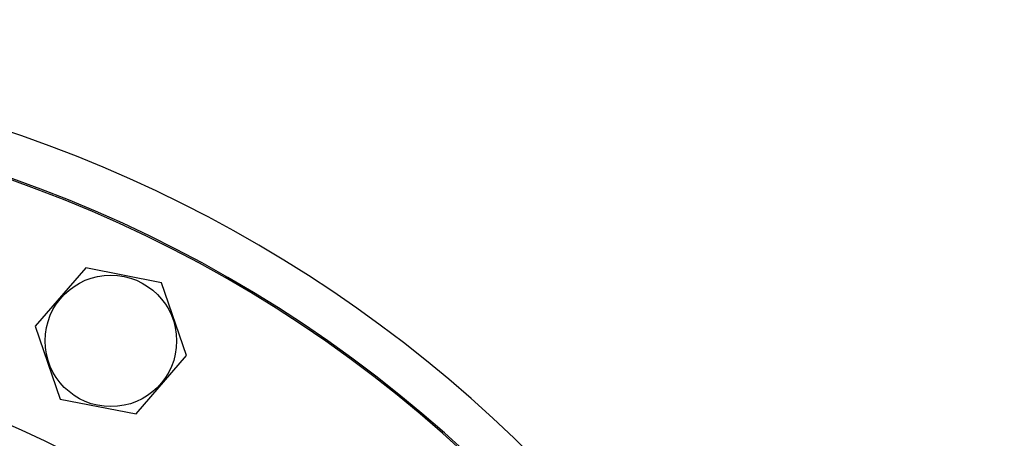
# Model space of a CAD drawing. Header units: millimetres. Extents: x 570 to 981, y 326 to 757.
# Tile 69 of 71: x 666 to 692, y 697 to 708. Entities that reach past the tile are written whole.
import ezdxf

# ---------------------------------------------------------------- set-up
doc = ezdxf.new("R2010")
doc.units = ezdxf.units.MM
doc.styles.add('SLDTEXTSTYLE0', font='TXT', dxfattribs={"width": 0.75})
doc.dimstyles.new('SLDDIMSTYLE1', dxfattribs={"dimtxt": 3.5, "dimasz": 3.556, "dimexe": 0, "dimexo": 0.0625, "dimgap": 0.875, "dimtad": 1, "dimdec": 0, "dimlfac": 2, "dimrnd": 1e-09, "dimzin": 12, "dimdsep": 46, "dimtxsty": 'SLDTEXTSTYLE0', "dimblk1": 'CLOSED', "dimblk2": 'CLOSED', "dimsah": 1, "dimcen": 0.09, "dimadec": 0, "dimazin": 3, "dimtfac": 1, "dimtdec": 0, "dimtofl": 0, "dimtmove": 0, "dimatfit": 3, "dimldrblk": 'CLOSED', "dimfxl": 0, "dimfrac": 2, "dimtolj": 1, "dimtzin": 12, "dimarcsym": 0})

# ---------------------------------------------------------------- blocks, each defined once
blk = doc.blocks.new('_Closed')
at = {"color": 0, "linetype": 'ByBlock', "lineweight": -2}
for p, q in [((-1, 0.166667), (0, 0)), ((-1, 0.166667), (-1, -0.166667)), ((0, 0), (-1, -0.166667)), ((0, 0), (-1, 0))]:
    blk.add_line(p, q, dxfattribs=at)
blk = doc.blocks.new('_D_1')
at = {"color": 7, "linetype": 'Continuous', "lineweight": 0}
for p, q in [((655.802, 756.901), (779.777, 756.901)), ((778.777, 756.901), (778.777, 586.901)), ((655.802, 586.901), (779.777, 586.901))]:
    blk.add_line(p, q, dxfattribs=at)
at = {"color": 7, "linetype": 'Continuous', "lineweight": 18, "xscale": 3.556, "yscale": 3.556}
for p, rotation in [((778.777, 756.901, 75.064), 90.0000000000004), ((778.777, 586.901, 75.064), 270.0000000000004)]:
    blk.add_blockref('_Closed', p, dxfattribs=dict(at, rotation=rotation))
at = {"color": 7, "linetype": 'Continuous', "lineweight": 18, "char_height": 3.5, "attachment_point": 1, "rotation": 90, "style": 'SLDTEXTSTYLE0'}
for s, insert in [('340', (774.212, 677.451)), ('%%c', (774.265, 672.172))]:
    blk.add_mtext(s, dxfattribs=dict(at, insert=insert))

msp = doc.modelspace()

# ---------------------------------------------------------------- linework, layer by layer
at = {"color": 7, "linetype": 'Continuous', "lineweight": 25}
for p, q in [((668.016, 701.674), (666.691, 700.148)), ((670, 701.289), (668.016, 701.674)), ((670.658, 699.378), (670, 701.289)), ((666.691, 700.148), (667.349, 698.238)), ((669.333, 697.853), (670.658, 699.378)), ((667.349, 698.238), (669.333, 697.853))]:
    msp.add_line(p, q, dxfattribs=at)
for centre, radius in [((654.802, 671.901), 85), ((654.802, 671.901), 84), ((654.802, 671.901), 82.5), ((668.674, 699.763), 1.724), ((654.802, 671.901), 28), ((654.802, 671.901), 27.5), ((654.802, 671.901), 27)]:
    msp.add_circle(centre, radius, dxfattribs=at)
at = {"color": 8, "linetype": 'Continuous', "lineweight": 25}
for radius, start, end in [(35.179, 23.0088, 103.8142), (34.04, 20.1371, 105.3978)]:
    msp.add_arc((654.802, 671.901), radius, start, end, dxfattribs=at)
at = {"color": 7, "linetype": 'Continuous', "lineweight": 25}
msp.add_arc((654.802, 671.901), 34, 20.0444, 105.7058, dxfattribs=at)

# ---------------------------------------------------------------- dimensions: what is measured, and where the dimension line sits
at = {"color": 7, "linetype": 'Continuous', "lineweight": 18}
dim = msp.add_linear_dim(base=(778.777, 586.901), p1=(654.802, 756.901), p2=(654.802, 586.901), angle=90, text='%%c<>', dimstyle='SLDDIMSTYLE1', dxfattribs=at)
dim.commit()
dim.dimension.update_dxf_attribs({"geometry": '_D_1', "text_midpoint": (778.777, 678.691), "dimtype": 160})

doc.saveas('drawing.dxf')
